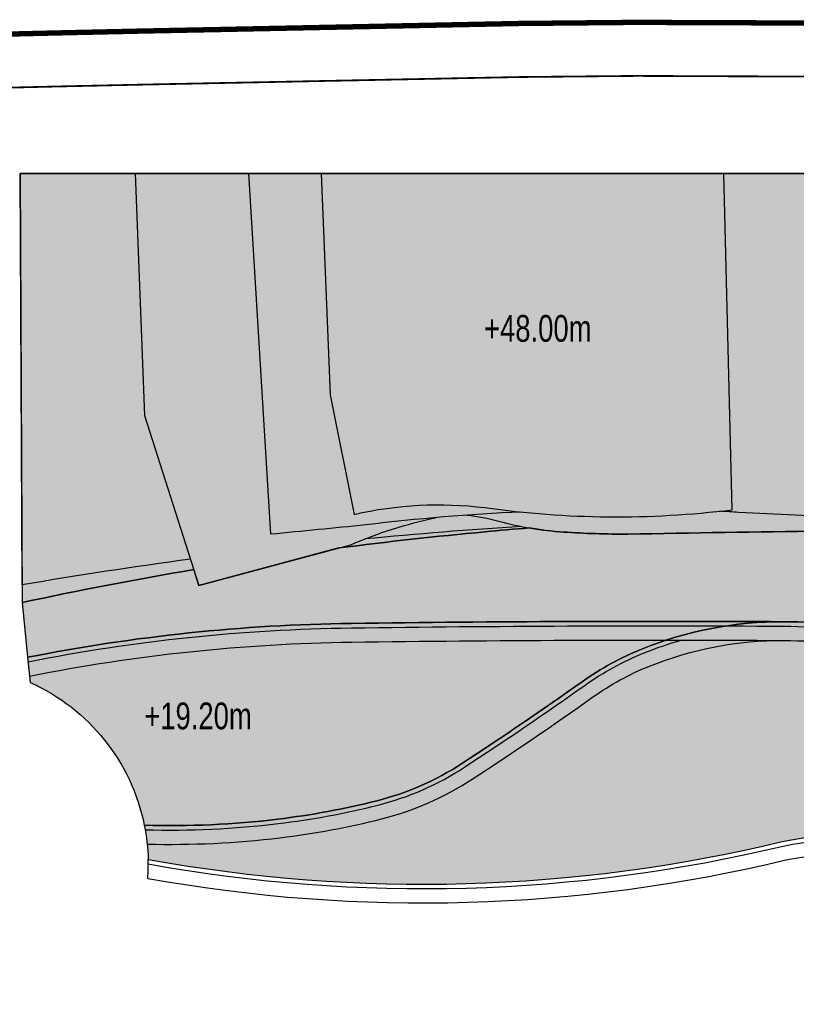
# Model space of a CAD drawing. Header units: millimetres. Extents: x -1402 to -179, y -280 to 6164.
# Tile 183 of 212: x -521 to -478, y 4609 to 4664. Entities that reach past the tile are written whole.
import ezdxf

# ---------------------------------------------------------------- set-up
doc = ezdxf.new("R2010")
doc.units = ezdxf.units.MM
doc.linetypes.add('AJN-Limite', pattern=[1.25, 0.5, -0.25, 0, -0.25, 0, -0.25])
doc.linetypes.add('DASH', pattern=[0.35, 0.25, -0.1])
for name, color, linetype in [('AJN-2-SBT-V', 51, 'CONTINUOUS'), ('AJN-8-251-H', 251, 'CONTINUOUS'), ('AJN-8-254-H', 254, 'CONTINUOUS')]:
    doc.layers.add(name, color=color, linetype=linetype)
doc.layers.add('AJN-6-Etang', color=7, linetype='CONTINUOUS', lineweight=15, true_color=0x46a499)
doc.layers.add('AJN-7-500-A', color=10, linetype='CONTINUOUS', lineweight=18)
doc.layers.add('GEO-1-LIM-V', color=10, linetype='AJN-Limite', lineweight=25)
doc.styles.get("Standard").update_dxf_attribs({"font": 'rs.shx', "bigfont": 'hztxt.shx'})

msp = doc.modelspace()

# ---------------------------------------------------------------- hatches: boundary and pattern name
at = {"layer": 'AJN-6-Etang', "transparency": 33554687}
h = msp.add_hatch(color=256, dxfattribs=at)
h.dxf.hatch_style = 1
h.set_gradient(color1=(39, 228, 241), color2=(212, 250, 252), rotation=300, centered=1, tint=0.7570968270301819)
h.paths.add_polyline_path([(-462.885382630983, 4635.462490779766, 0.003936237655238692), (-476.300823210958, 4635.412787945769, 0.001873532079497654), (-487.1742643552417, 4635.246146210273, -0.01746834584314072), (-490.7755853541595, 4635.362859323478, -0.02629354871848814), (-492.7108862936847, 4635.596030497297, 0.003521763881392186), (-495.1809486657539, 4635.375169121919, 0.009506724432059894), (-503.3772741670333, 4634.46981274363), (-511.2159555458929, 4632.377168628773), (-511.4982529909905, 4633.259413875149, 0.01130110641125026), (-521.1250637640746, 4631.413087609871), (-520.817163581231, 4628.345791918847, -0.04553026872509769), (-502.6711046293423, 4630.245368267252, -0.004716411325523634), (-478.4226016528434, 4630.339264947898, -0.0498515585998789), (-472.180344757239, 4629.680265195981, -0.08079658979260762), (-445.5615464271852, 4619.476752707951, 0.1409570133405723), (-433.0019513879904, 4616.30694391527, 0.06693212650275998), (-420.2276971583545, 4618.453928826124), (-416.6123458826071, 4621.945959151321), (-416.3940668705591, 4622.828514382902, -0.0496979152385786), (-433.4256397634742, 4626.450270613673, -0.005496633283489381), (-442.6418941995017, 4629.525267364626, 0.006049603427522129), (-452.8976855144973, 4633.040935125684, 0.05254177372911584)])
h = msp.add_hatch(color=256, dxfattribs=at)
h.dxf.hatch_style = 1
h.set_gradient(color1=(119, 214, 243), color2=(176, 231, 248), rotation=200, centered=1, tint=0.800000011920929, name='INVCURVED')
edge = h.paths.add_edge_path()
edge.add_arc((-525.2514445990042, 4616.719751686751), 11.1953638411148, 11.405600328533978, 65.87614879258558, ccw=False)
edge.add_arc((-512.8312064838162, 4669.076517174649), 50.16369113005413, 268.3482276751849, 276.9092713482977)
edge.add_arc((-512.2120011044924, 4663.966612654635), 45.01640645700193, 276.9092713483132, 284.123139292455)
edge.add_arc((-505.0625467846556, 4635.552014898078), 15.71616647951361, 284.1231392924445, 303.1280332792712)
edge.add_arc((-611.5716284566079, 4798.762008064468), 210.6050741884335, 303.1280332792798, 305.3464136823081)
edge.add_arc((-480.1842341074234, 4613.515311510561), 16.50500039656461, 111.9626876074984, 125.3464136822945, ccw=False)
edge.add_arc((-478.5388401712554, 4609.435170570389), 20.9044175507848, 89.68140653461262, 111.9626876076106, ccw=False)
edge.add_arc((-485.5698385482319, 3344.99498425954), 1285.364151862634, 89.68140653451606, 90.7623203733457)
edge.add_arc((-501.3354621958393, 4529.864791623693), 100.3894621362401, 90.76232037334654, 101.1898878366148)
edge.add_line((-520.8171635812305, 4628.345791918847), (-520.6757827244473, 4626.937358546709))
h = msp.add_hatch(color=256, dxfattribs=at)
h.dxf.hatch_style = 1
h.set_gradient(color1=(181, 223, 247), color2=(190, 227, 248), rotation=200, centered=1, tint=0.800000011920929, name='INVCURVED')
edge = h.paths.add_edge_path()
edge.add_arc((-434.5981602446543, 4664.880147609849), 48.59942386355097, 271.88217213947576, 287.1990401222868, ccw=False)
edge.add_arc((-433.7715082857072, 4639.724834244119), 23.43053147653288, 239.7886438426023, 271.8821721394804, ccw=False)
edge.add_arc((-490.2364496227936, 4542.752566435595), 88.78315006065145, 59.78864384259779, 78.26572130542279)
edge.add_arc((-478.5980703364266, 4598.783340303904), 31.55641249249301, 78.26572130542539, 89.68140653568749)
edge.add_arc((-478.5388401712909, 4609.435170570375), 20.90441755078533, 89.68140653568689, 111.9626876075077)
edge.add_arc((-480.1842341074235, 4613.515311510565), 16.50500039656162, 111.9626876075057, 125.3464136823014)
edge.add_arc((-611.5716284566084, 4798.762008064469), 210.6050741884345, 303.12803327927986, 305.34641368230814, ccw=False)
edge.add_arc((-505.0625467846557, 4635.552014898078), 15.71616647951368, 284.1231392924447, 303.12803327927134, ccw=False)
edge.add_arc((-512.2120011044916, 4663.966612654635), 45.01640645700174, 276.90927134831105, 284.12313929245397, ccw=False)
edge.add_arc((-512.8312064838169, 4669.076517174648), 50.1636911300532, 268.3482276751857, 276.90927134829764, ccw=False)
edge.add_arc((-525.2514445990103, 4616.71975168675), 11.19536384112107, 1.5457234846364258, 11.4056003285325, ccw=False)
edge.add_arc((-498.6507881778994, 4701.769584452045), 86.13736223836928, 259.6947163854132, 283.5137653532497)
edge.add_arc((-465.0229441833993, 4544.076834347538), 75.1623991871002, 87.18299893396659, 100.34660674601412, ccw=False)
edge.add_arc((-477.0944459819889, 4513.545996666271), 106.7727414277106, 65.65198437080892, 81.50899175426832, ccw=False)
edge.add_line((-433.0743938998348, 4610.822167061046), (-429.3707432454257, 4610.001170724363))
edge.add_line((-429.3707432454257, 4610.001170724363), (-426.2709964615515, 4609.918230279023))
edge.add_line((-426.2709964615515, 4609.918230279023), (-421.3708683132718, 4613.785701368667))
edge.add_line((-421.3708683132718, 4613.785701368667), (-422.3006145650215, 4614.254823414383))
edge.add_line((-422.3006145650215, 4614.254823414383), (-417.9968410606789, 4618.802045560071))
edge.add_line((-417.9968410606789, 4618.802045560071), (-416.6123458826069, 4621.945959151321))
edge.add_line((-416.6123458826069, 4621.945959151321), (-420.2276971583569, 4618.453928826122))
at = {"layer": 'AJN-8-254-H'}
h = msp.add_hatch(color=255, dxfattribs=at)
h.dxf.hatch_style = 1
h.paths.add_polyline_path([(-408.5178475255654, 4655.453928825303), (-413.4260657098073, 4655.453928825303), (-414.9123567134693, 4635.608570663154), (-431.9892631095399, 4635.167706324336, -0.004887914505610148), (-415.3589469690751, 4634.192081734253), (-415.5753935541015, 4632.953928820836), (-418.3623244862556, 4629.521103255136), (-416.5599689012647, 4628.318269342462), (-409.8827008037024, 4635.44028299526)])
h.paths.add_polyline_path([(-405.9762963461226, 4655.453928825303), (-408.5178475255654, 4655.453928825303), (-409.7361634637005, 4637.589046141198), (-407.2560242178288, 4638.453928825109)])
h.paths.add_polyline_path([(-413.4260657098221, 4655.453928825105), (-417.0551055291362, 4655.453928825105), (-418.5027050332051, 4635.515880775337), (-414.9123567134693, 4635.608570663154)], flags=17)
h.paths.add_polyline_path([(-417.0551055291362, 4655.453928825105), (-477.4156556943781, 4655.453928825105), (-477.1378400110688, 4644.102458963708), (-475.6641254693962, 4636.721140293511), (-438.8722975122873, 4635.532344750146, 0.07808835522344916), (-434.6873119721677, 4635.881361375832, -0.1058148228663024), (-431.9062814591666, 4636.266864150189, 0.008566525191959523), (-418.5027050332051, 4635.515880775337)])
h.paths.add_polyline_path([(-431.9062811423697, 4636.266868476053, 0.1058148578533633), (-434.6873119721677, 4635.881361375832, -0.07808835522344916), (-438.8722975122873, 4635.532344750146), (-475.6641254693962, 4636.721140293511), (-477.1378400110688, 4644.102458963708), (-477.4156556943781, 4655.453928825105), (-481.7859102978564, 4655.453928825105), (-481.3247648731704, 4636.611657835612, -0.003334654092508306), (-482.0278464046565, 4636.52998079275, -0.002873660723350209), (-480.9655627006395, 4636.464167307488, 0.001308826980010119), (-474.6165889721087, 4636.163016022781, 0.007869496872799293), (-436.4180324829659, 4635.053371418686), (-418.5027050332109, 4635.515880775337, -0.008566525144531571)])
h.paths.add_polyline_path([(-474.6165889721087, 4636.163016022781, -0.001308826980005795), (-480.9655627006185, 4636.464167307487, 0.002873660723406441), (-482.0278464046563, 4636.52998079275, -0.05255135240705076), (-493.1516519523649, 4636.48574906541, 0.006819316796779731), (-496.1959857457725, 4636.310322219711, -0.04047005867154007), (-494.4112533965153, 4635.975308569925, 0.04982050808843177), (-490.7755853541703, 4635.362859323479, 0.01746834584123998), (-487.1742643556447, 4635.246146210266, -0.001873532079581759), (-476.3008232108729, 4635.412787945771, -0.007116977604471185), (-452.0455926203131, 4635.348356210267, -0.0003622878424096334), (-451.9913052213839, 4635.360475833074, -0.004661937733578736)])
h.paths.add_polyline_path([(-481.7859102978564, 4655.453928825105), (-504.3595908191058, 4655.453928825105), (-503.8673878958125, 4643.048445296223), (-502.5196249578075, 4636.354148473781, -0.08735488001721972), (-495.1925269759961, 4636.732666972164, 0.0656172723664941), (-481.3247648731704, 4636.611657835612)])
h.paths.add_polyline_path([(-503.8673878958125, 4643.048445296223), (-504.3595908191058, 4655.453928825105), (-508.4197964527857, 4655.453928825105), (-507.1903685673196, 4635.239650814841, 0.001351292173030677), (-501.8570459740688, 4635.761535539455, -0.01954161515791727), (-493.1516519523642, 4636.48574906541, -0.009685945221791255), (-495.1925269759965, 4636.732666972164, 0.08735488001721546), (-502.5196249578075, 4636.354148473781)], flags=17)
h.paths.add_polyline_path([(-494.4112533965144, 4635.975308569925, 0.04047005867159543), (-496.195985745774, 4636.310322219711, 0.01272060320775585), (-501.85704597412, 4635.761535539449, -0.001351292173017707), (-507.1903685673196, 4635.239650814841), (-508.4197964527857, 4655.453928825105), (-514.7928945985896, 4655.453928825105), (-514.2605253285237, 4641.892158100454), (-511.2159555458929, 4632.377168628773), (-502.6984600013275, 4634.651031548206, -0.008603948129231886), (-501.9166313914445, 4634.974588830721, -0.008453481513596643), (-493.1234942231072, 4635.672731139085, -0.01783663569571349)])
h.paths.add_polyline_path([(-495.1809486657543, 4635.375169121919, -0.00352176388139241), (-492.7108862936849, 4635.596030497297, -0.005657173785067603), (-493.1234942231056, 4635.672731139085, 0.008453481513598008), (-501.9166313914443, 4634.974588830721, 0.008603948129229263), (-502.698460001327, 4634.651031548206), (-503.3772741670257, 4634.46981274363, -0.009506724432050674)])
h.paths.add_polyline_path([(-514.2605253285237, 4641.892158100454), (-514.7928945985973, 4655.453928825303), (-521.227697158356, 4655.453928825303), (-521.1292698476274, 4632.398320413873, -0.009155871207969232), (-511.6860320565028, 4633.846267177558)])
h.paths.add_polyline_path([(-511.4982529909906, 4633.259413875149), (-511.6860320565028, 4633.846267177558, 0.009155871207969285), (-521.1292698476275, 4632.398320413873), (-521.1250637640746, 4631.413087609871, -0.01130110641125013)])

# ---------------------------------------------------------------- linework, layer by layer
at = {"layer": 'AJN-2-SBT-V', "flags": 128}
for points in [[(-409.7361634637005, 4637.589046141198), (-407.2560242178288, 4638.453928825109), (-405.9762963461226, 4655.453928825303), (-521.2276971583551, 4655.453928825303), (-521.1250637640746, 4631.413087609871, -0.01130110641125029), (-511.4982529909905, 4633.259413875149, -0.01130110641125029)], [(-511.6860320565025, 4633.846267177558, 0.009155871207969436), (-521.1292698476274, 4632.398320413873), (-521.227697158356, 4655.453928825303), (-408.5178475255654, 4655.453928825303), (-409.8827008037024, 4635.44028299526), (-416.5599689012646, 4628.318269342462), (-415.6014101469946, 4626.657268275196), (-415.9123971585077, 4624.776022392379), (-416.394066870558, 4622.828514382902, -0.04969791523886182), (-433.4256397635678, 4626.450270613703, -0.005496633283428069), (-442.641894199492, 4629.525267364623, 0.006049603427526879), (-452.8976855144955, 4633.040935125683, 0.05254177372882), (-462.8853826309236, 4635.462490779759, 0.05254177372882)], [(-414.9014754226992, 4635.75386059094), (-414.9014754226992, 4635.75386059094), (-413.4260657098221, 4655.453928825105), (-514.7928945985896, 4655.453928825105), (-514.2605253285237, 4641.892158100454), (-511.2159555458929, 4632.377168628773), (-502.6984600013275, 4634.651031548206, -0.0508238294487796), (-497.9474812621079, 4636.162604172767, -0.0508238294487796)], [(-493.1516519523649, 4636.48574906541, 0.01954161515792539), (-501.8570459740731, 4635.761535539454, -0.001351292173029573), (-507.1903685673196, 4635.239650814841), (-508.4197964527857, 4655.453928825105), (-413.4260657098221, 4655.453928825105), (-414.9123567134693, 4635.608570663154), (-436.4180324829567, 4635.053371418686, -0.007869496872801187), (-474.6165889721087, 4636.163016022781, -0.00130882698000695), (-480.9655627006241, 4636.464167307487, 0.002873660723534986), (-482.0278464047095, 4636.529980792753, 0.002873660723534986)], [(-496.1959857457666, 4636.310322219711, -0.04047005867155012), (-494.4112533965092, 4635.975308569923, 0.04982050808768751), (-490.7755853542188, 4635.362859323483, 0.0174683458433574), (-487.1742643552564, 4635.246146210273, -0.001873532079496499), (-476.3008232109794, 4635.41278794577, -0.007116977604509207), (-452.04559262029, 4635.348356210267, -0.0003622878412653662), (-451.9913052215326, 4635.360475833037)], [(-503.3772741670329, 4634.46981274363, -0.009506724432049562), (-495.1809486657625, 4635.375169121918, -0.003521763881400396), (-492.7108862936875, 4635.596030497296, -0.003521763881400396)], [(-493.1234942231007, 4635.672731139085, 0.008453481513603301), (-501.916631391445, 4634.974588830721)]]:
    msp.add_lwpolyline(points, format="xyb", dxfattribs=at)
at = {"layer": 'AJN-2-SBT-V'}
msp.add_lwpolyline([(-481.7859102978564, 4655.453928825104), (-504.3595908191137, 4655.453928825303), (-503.8673878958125, 4643.048445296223), (-502.5196249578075, 4636.354148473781, -0.08735488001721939), (-495.1925269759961, 4636.732666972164, 0.06561727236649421), (-481.3247648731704, 4636.611657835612)], format="xyb", close=True, dxfattribs=at)
at = {"layer": 'AJN-2-SBT-V', "flags": 128}
msp.add_lwpolyline([(-452.8976855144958, 4633.040935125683, 0.05254177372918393), (-462.8853826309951, 4635.462490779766, 0.003936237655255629), (-476.3008232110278, 4635.412787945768, 0.001873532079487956), (-487.1742643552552, 4635.246146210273, -0.01746834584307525), (-490.7755853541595, 4635.362859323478, -0.02629354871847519), (-492.7108862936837, 4635.596030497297, 0.003521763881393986), (-495.1809486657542, 4635.375169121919, 0.00950672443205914), (-503.3772741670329, 4634.46981274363), (-511.2159555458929, 4632.377168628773), (-511.4982529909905, 4633.259413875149, 0.01130110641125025), (-521.1250637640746, 4631.413087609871), (-520.817163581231, 4628.345791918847, -0.04553026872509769), (-502.6711046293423, 4630.245368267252, -0.004716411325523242), (-478.4226016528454, 4630.339264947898, -0.04985155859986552), (-472.1803447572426, 4629.680265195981, -0.08079658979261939), (-445.5615464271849, 4619.476752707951, 0.1409570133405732), (-433.0019513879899, 4616.30694391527, 0.0669321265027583), (-420.2276971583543, 4618.453928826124), (-416.6123458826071, 4621.945959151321), (-416.3940668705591, 4622.828514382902, -0.04969791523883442), (-433.4256397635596, 4626.4502706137, -0.005496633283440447), (-442.6418941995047, 4629.525267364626, 0.006049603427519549)], format="xyb", close=True, dxfattribs=at)
at = {"layer": 'AJN-2-SBT-V', "linetype": 'Continuous', "flags": 128}
for points in [[(-520.6757827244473, 4626.937358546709, -0.2422513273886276), (-514.2771684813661, 4618.93367021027, 0.03737198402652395), (-506.7966408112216, 4619.277120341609, 0.03148683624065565), (-501.2276971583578, 4620.310892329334, 0.08311509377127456), (-496.4734768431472, 4622.390488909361, 0.00967981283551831), (-489.7326832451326, 4626.977932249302, -0.05846399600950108), (-486.3571489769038, 4628.822504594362, -0.09752789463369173), (-478.4226016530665, 4630.339264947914, 0.004716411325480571), (-502.671104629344, 4630.245368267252, 0.04553026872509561), (-520.8171635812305, 4628.345791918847)], [(-420.2276971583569, 4618.453928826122, -0.06693212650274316), (-433.0019513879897, 4616.30694391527, -0.1409570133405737), (-445.561546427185, 4619.476752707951, 0.08079658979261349), (-472.1803447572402, 4629.680265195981, 0.04985155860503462), (-478.422601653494, 4630.339264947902, 0.09752789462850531), (-486.3571489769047, 4628.822504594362, 0.05846399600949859), (-489.7326832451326, 4626.977932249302, -0.009679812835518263), (-496.4734768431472, 4622.390488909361, -0.08311509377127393), (-501.2276971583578, 4620.310892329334, -0.03148683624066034), (-506.7966408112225, 4619.277120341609, -0.03737198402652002), (-514.2771684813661, 4618.93367021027, -0.04304839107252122), (-514.0601545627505, 4617.021743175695, 0.1043060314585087), (-478.522298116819, 4618.017037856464, -0.05750031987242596), (-461.3290025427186, 4619.148407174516, -0.069299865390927), (-433.0743938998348, 4610.822167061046), (-429.3707432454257, 4610.001170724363), (-426.2709964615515, 4609.918230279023), (-421.3708683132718, 4613.785701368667), (-422.3006145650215, 4614.254823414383), (-417.9968410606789, 4618.802045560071), (-416.6123458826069, 4621.945959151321)]]:
    msp.add_lwpolyline(points, format="xyb", close=True, dxfattribs=at)
at = {"layer": 'AJN-2-SBT-V'}
msp.add_arc((-478.5980703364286, 4598.783340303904), 31.55641249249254, 78.26572130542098, 89.68140653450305, dxfattribs=at)
at = {"layer": 'AJN-8-251-H', "linetype": 'Continuous', "flags": 128}
for points in [[(-520.7920796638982, 4628.095906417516, -0.04559002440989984), (-502.6677784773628, 4629.995390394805, -0.004716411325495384), (-478.4239917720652, 4630.089268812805, -0.04985155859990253), (-472.2311880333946, 4629.435489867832, -0.08079658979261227), (-445.6873442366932, 4619.260708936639, 0.1409570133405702), (-432.9937403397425, 4616.057078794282, 0.06441404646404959), (-420.6224992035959, 4618.072593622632, 0.06441404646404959)], [(-520.7118072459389, 4627.296234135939, -0.04578327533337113), (-502.6571347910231, 4629.195461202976, -0.004716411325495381), (-478.4284401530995, 4629.28928118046, -0.04985155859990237), (-472.3938865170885, 4628.652208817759, -0.08079658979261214), (-446.0898972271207, 4618.569368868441, 0.1409570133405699), (-432.9674649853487, 4615.257510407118, 0.0568282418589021), (-421.8381529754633, 4616.898406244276, 0.0568282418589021)], [(-514.2294261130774, 4618.682219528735, 0.0370990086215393), (-506.7665664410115, 4619.028935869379, 0.03148683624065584), (-501.1666954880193, 4620.068448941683, 0.08311509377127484), (-496.3368489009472, 4622.181126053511, 0.00967981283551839), (-489.5880536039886, 4626.774014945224, -0.05846399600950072), (-486.2636482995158, 4628.590647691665, -0.02685828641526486), (-484.1656482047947, 4629.308368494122, -0.02685828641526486)], [(-514.1162558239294, 4617.878950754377, 0.03643713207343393), (-506.6703284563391, 4618.23474555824, 0.03148683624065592), (-500.9714901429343, 4619.292630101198, 0.08311509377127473), (-495.899639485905, 4621.511164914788, 0.0096798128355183), (-489.12523875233, 4626.121479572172, -0.05846399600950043), (-485.964446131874, 4627.848705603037, -0.09752789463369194), (-478.4284401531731, 4629.28928118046)], [(-514.0561801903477, 4616.766935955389, 0.1041409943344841), (-478.4706089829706, 4617.772342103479, -0.05743574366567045), (-461.3536600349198, 4618.899316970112, -0.06933178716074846), (-433.1538423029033, 4610.5837098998), (-429.401419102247, 4609.751902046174), (-426.5774725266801, 4609.676341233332)], [(-514.0819811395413, 4615.958661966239, 0.1037323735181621), (-478.3053454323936, 4616.98928548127, -0.05722680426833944), (-461.4325237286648, 4618.102212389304, -0.06943436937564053), (-433.4082798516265, 4609.820691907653), (-429.4995818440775, 4608.95424227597), (-427.5581959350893, 4608.90229628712)]]:
    msp.add_lwpolyline(points, format="xyb", dxfattribs=at)
at = {"layer": 'AJN-8-251-H', "linetype": 'Continuous'}
msp.add_arc((-525.2514445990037, 4616.719751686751), 11.19536384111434, 356.1018785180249, 1.545723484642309, dxfattribs=at)
at = {"layer": 'GEO-1-LIM-V', "linetype": 'Continuous', "ltscale": 25, "const_width": 0.3}
msp.add_lwpolyline([(-417.856513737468, 4662.504869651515), (-419.8186386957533, 4662.578983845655), (-424.2029751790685, 4662.696348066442), (-430.7329854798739, 4662.803790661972), (-432.9726340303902, 4662.848200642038), (-438.6557261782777, 4663.08382480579), (-446.3492318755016, 4663.402801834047), (-450.9945320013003, 4663.597138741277), (-452.8935315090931, 4663.621796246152), (-458.6050533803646, 4663.697121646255), (-466.3263016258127, 4663.798951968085), (-475.0682232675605, 4663.874852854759), (-480.8446134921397, 4663.897617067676), (-486.7104473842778, 4663.92073376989), (-493.2538970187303, 4663.858323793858), (-503.2741676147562, 4663.656948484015), (-508.6718693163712, 4663.548471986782), (-514.4674861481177, 4663.431998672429), (-519.3978180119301, 4663.323564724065), (-522.8727993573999, 4663.240381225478)], dxfattribs=at)
at = {"layer": 'GEO-1-LIM-V', "linetype": 'DASH', "ltscale": 5, "const_width": 0.1}
msp.add_lwpolyline([(-417.9697502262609, 4659.507007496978), (-419.9153989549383, 4659.580499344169), (-424.2677931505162, 4659.697008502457), (-430.7874004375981, 4659.804279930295), (-433.064519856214, 4659.84943292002), (-438.7800010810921, 4660.086399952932), (-446.4735067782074, 4660.405376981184), (-451.0767220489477, 4660.597953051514), (-452.9324816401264, 4660.622049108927), (-458.6446149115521, 4660.697382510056), (-466.3591056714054, 4660.799123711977), (-475.087157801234, 4660.874904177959), (-480.8564361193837, 4660.897640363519), (-486.7020522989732, 4660.92067738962), (-493.209450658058, 4660.858611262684), (-503.2138894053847, 4660.657554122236), (-508.6115911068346, 4660.549077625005), (-514.404365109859, 4660.432661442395), (-519.328939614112, 4660.324354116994), (-522.8054045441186, 4660.241135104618)], dxfattribs=at)

# ---------------------------------------------------------------- texts
at = {"layer": 'AJN-7-500-A', "char_height": 1.499999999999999, "attachment_point": 8}
for s, insert in [('{\\fSwis721 LtCn BT|b0|i0|c0|p34;+48.00m}', (-492.2206238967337, 4646.0024901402)), ('{\\fSwis721 LtCn BT|b0|i0|c0|p34;+19.20m}', (-511.2677308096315, 4624.28882484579))]:
    msp.add_mtext_dynamic_manual_height_columns(s, width=11.10498822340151, gutter_width=35.69431197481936, heights=[0], dxfattribs=dict(at, insert=insert))

doc.saveas('drawing.dxf')
